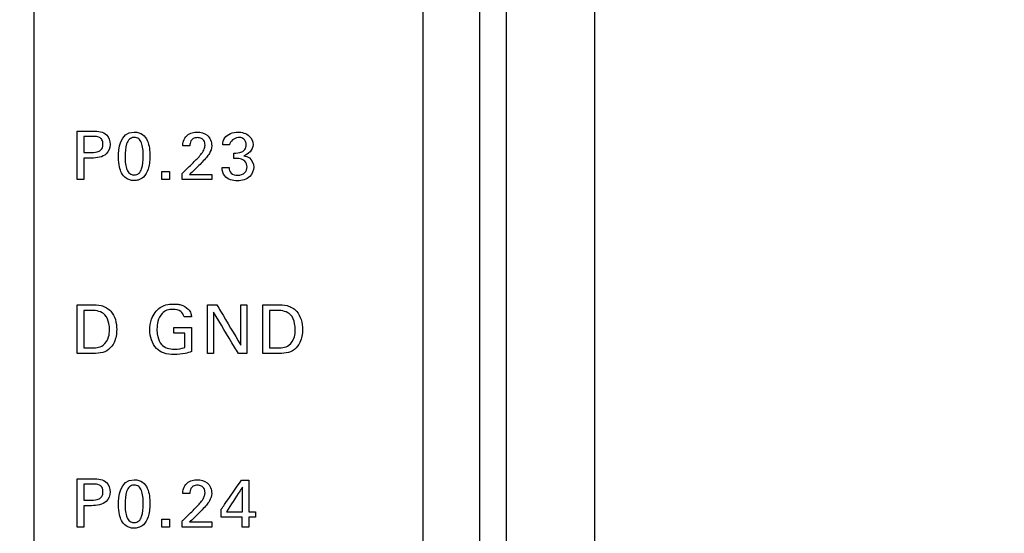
# Model space of a CAD drawing. Header units: inches. Extents: x 0 to 34, y 0 to 22.
# Tile 62 of 119: x 18.8 to 19.915, y 11.955 to 12.537. Entities that reach past the tile are written whole.
import ezdxf

# ---------------------------------------------------------------- set-up
doc = ezdxf.new("R2010")
doc.units = ezdxf.units.IN
doc.header["$LTSCALE"] = 1.87
doc.header["$MEASUREMENT"] = 0
doc.layers.get('0').update_dxf_attribs({"linetype": 'CONTINUOUS'})
doc.layers.add('DATUMCURVES', color=7, linetype='CONTINUOUS')
doc.layers.add('DIMENSIONS', color=7, linetype='CONTINUOUS')
doc.styles.get("Standard").update_dxf_attribs({"font": 'txt', "width": 0.8})
doc.dimstyles.new('DIMSTYLE_1', dxfattribs={"dimtxt": 0.125, "dimasz": 0.18, "dimexe": 0.18, "dimexo": 0.0625, "dimgap": 0.09, "dimtad": 0, "dimtih": 1, "dimtoh": 1, "dimdec": 3, "dimzin": 4, "dimdsep": 46, "dimtxsty": 'STANDARD', "dimblk": '_FILLED', "dimblk1": '_FILLED', "dimblk2": '_FILLED', "dimcen": 0.09, "dimadec": 0, "dimazin": 0, "dimtp": 0.001, "dimtm": 0.001, "dimtfac": 1, "dimtdec": 3, "dimtofl": 0, "dimtmove": 0, "dimatfit": 3, "dimldrblk": '_FILLED', "dimfxl": 1, "dimtolj": 1, "dimtzin": 4, "dimarcsym": 0})

# ---------------------------------------------------------------- blocks, each defined once
blk = doc.blocks.new('_FILLED')
at = {"color": 0, "linetype": 'BYBLOCK'}
blk.add_solid([(0, 0), (-1, 0.1736), (-1, -0.1736)], dxfattribs=at)
blk = doc.blocks.new('*D24')
at = {"layer": 'DIMENSIONS', "color": 2, "linetype": 'CONTINUOUS'}
for p, q in [((18.7996, 16.1229), (20.5474, 16.1229)), ((20.4224, 16.1229), (20.4224, 13.0865)), ((20.4224, 10.1189), (20.4224, 12.8365)), ((18.8587, 10.1189), (20.5474, 10.1189))]:
    blk.add_line(p, q, dxfattribs=at)
at = {"layer": 'DIMENSIONS', "color": 2, "linetype": 'CONTINUOUS', "xscale": 0.18, "yscale": 0.18, "zscale": 0.18}
for p, rotation in [((20.4224, 16.1229), 90), ((20.4224, 10.1189), 270)]:
    blk.add_blockref('_FILLED', p, dxfattribs=dict(at, rotation=rotation))
at = {"layer": 'DIMENSIONS', "color": 2, "linetype": 'CONTINUOUS', "width": 0.8}
for s, p in [('[', (20.3849, 12.899)), (']', (20.9849, 12.899)), ('6.004', (19.7599, 12.899)), ('152.5', (20.4849, 12.899))]:
    blk.add_text(s, height=0.125, dxfattribs=at).set_placement(p)

msp = doc.modelspace()

# ---------------------------------------------------------------- linework, layer by layer
at = {"color": 7, "linetype": 'CONTINUOUS'}
for p, q in [((19.3212, 9.0123), (19.3212, 18.6334)), ((19.3512, 9.015), (19.3512, 18.6307)), ((19.4512, 9.0274), (19.4512, 18.6183)), ((18.8162, 10.0989), (18.8162, 16.1429))]:
    msp.add_line(p, q, dxfattribs=at)
at = {"layer": 'DATUMCURVES', "color": 40, "linetype": 'CONTINUOUS'}
for points, knots in [([(19.2566, 17.8445, 0.8645), (19.2566, 17.4191, 0.8645), (19.2566, 14.6965, 0.8645), (19.2566, 11.9739, 0.8645), (19.2566, 9.6767, 0.8645)], [0, 0, 0, 0, 0.15625, 1, 1, 1, 1]), ([(18.8646, 12.4109, 0.8645), (18.8655, 12.4109, 0.8645), (18.8717, 12.4109, 0.8645), (18.8778, 12.4109, 0.8645), (18.883, 12.4109, 0.8645)], [0, 0, 0, 0, 0.15625, 1, 1, 1, 1]), ([(18.8646, 12.3558, 0.8645), (18.8646, 12.3587, 0.8645), (18.8646, 12.3771, 0.8645), (18.8646, 12.3954, 0.8645), (18.8646, 12.4109, 0.8645)], [0, 0, 0, 0, 0.15625, 1, 1, 1, 1]), ([(18.883, 12.4109, 0.8645), (18.8883, 12.4109, 0.8645), (18.8989, 12.4095, 0.8645), (18.9036, 12.3957, 0.8645), (18.8982, 12.3817, 0.8645), (18.8869, 12.3803, 0.8645), (18.8811, 12.3803, 0.8645)], [0, 0, 0, 0, 0.279689, 0.483849, 0.691073, 1, 1, 1, 1]), ([(18.9294, 12.4097, 0.8645), (18.9373, 12.4097, 0.8645), (18.9462, 12.4011, 0.8645), (18.9477, 12.3799, 0.8645), (18.9459, 12.367, 0.8645), (18.9407, 12.3585, 0.8645), (18.9337, 12.3549, 0.8645), (18.9304, 12.3547, 0.8645), (18.9289, 12.3547, 0.8645), (18.9287, 12.3547, 0.8645)], [0, 0, 0, 0, 0.150648, 0.301297, 0.491483, 0.68167, 0.829807, 0.977945, 1, 1, 1, 1]), ([(18.9845, 12.3942, 0.8645), (18.9845, 12.396, 0.8645), (18.9849, 12.4003, 0.8645), (18.9887, 12.4061, 0.8645), (18.9948, 12.4092, 0.8645), (19.0028, 12.4101, 0.8645), (19.0137, 12.4077, 0.8645), (19.0172, 12.3986, 0.8645), (19.0172, 12.3942, 0.8645)], [0, 0, 0, 0, 0.106954, 0.258337, 0.390804, 0.504223, 0.739344, 1, 1, 1, 1]), ([(19.0297, 12.3952, 0.8645), (19.0298, 12.3979, 0.8645), (19.0318, 12.4065, 0.8645), (19.0414, 12.4097, 0.8645), (19.0468, 12.4097, 0.8645)], [0, 0, 0, 0, 0.333058, 1, 1, 1, 1]), ([(19.0468, 12.4097, 0.8645), (19.0514, 12.4097, 0.8645), (19.0602, 12.4074, 0.8645), (19.067, 12.3935, 0.8645), (19.0588, 12.3841, 0.8645), (19.0535, 12.3829, 0.8645)], [0, 0, 0, 0, 0.335332, 0.600008, 1, 1, 1, 1]), ([(18.8722, 12.4048, 0.8645), (18.8722, 12.4038, 0.8645), (18.8722, 12.3978, 0.8645), (18.8722, 12.3918, 0.8645), (18.8722, 12.3867, 0.8645)], [0, 0, 0, 0, 0.15625, 1, 1, 1, 1]), ([(18.8813, 12.3867, 0.8645), (18.8841, 12.3867, 0.8645), (18.8885, 12.3868, 0.8645), (18.8935, 12.3909, 0.8645), (18.8943, 12.396, 0.8645), (18.8936, 12.401, 0.8645), (18.8892, 12.4048, 0.8645), (18.8853, 12.4048, 0.8645), (18.8829, 12.4048, 0.8645)], [0, 0, 0, 0, 0.244827, 0.369341, 0.527963, 0.677767, 0.790958, 1, 1, 1, 1]), ([(18.9289, 12.4036, 0.8645), (18.9271, 12.4035, 0.8645), (18.9233, 12.4019, 0.8645), (18.9195, 12.3948, 0.8645), (18.9188, 12.3835, 0.8645), (18.9193, 12.3734, 0.8645), (18.9209, 12.3668, 0.8645), (18.9235, 12.363, 0.8645), (18.9261, 12.3616, 0.8645), (18.928, 12.3612, 0.8645), (18.9286, 12.361, 0.8645), (18.9293, 12.3611, 0.8645)], [0, 0, 0, 0, 0.102346, 0.214926, 0.440087, 0.580065, 0.720044, 0.860022, 0.930011, 0.965005, 1, 1, 1, 1]), ([(18.9293, 12.3611, 0.8645), (18.9301, 12.3611, 0.8645), (18.9326, 12.3614, 0.8645), (18.9355, 12.3634, 0.8645), (18.9392, 12.3695, 0.8645), (18.9399, 12.381, 0.8645), (18.9394, 12.3912, 0.8645), (18.9378, 12.398, 0.8645), (18.9349, 12.4025, 0.8645), (18.9311, 12.4037, 0.8645), (18.9291, 12.4036, 0.8645), (18.9289, 12.4036, 0.8645)], [0, 0, 0, 0, 0.052641, 0.105282, 0.210564, 0.421128, 0.562147, 0.703166, 0.844186, 0.985205, 1, 1, 1, 1]), ([(18.995, 12.4014, 0.8645), (18.9945, 12.4009, 0.8645), (18.9929, 12.3988, 0.8645), (18.9925, 12.396, 0.8645), (18.9925, 12.3942, 0.8645)], [0, 0, 0, 0, 0.290348, 1, 1, 1, 1]), ([(18.9975, 12.3763, 0.8645), (19.0005, 12.3792, 0.8645), (19.0046, 12.3836, 0.8645), (19.0089, 12.39, 0.8645), (19.01, 12.3952, 0.8645), (19.009, 12.3998, 0.8645), (19.0055, 12.403, 0.8645), (19.001, 12.4037, 0.8645), (18.9971, 12.4031, 0.8645), (18.9954, 12.4017, 0.8645), (18.995, 12.4014, 0.8645)], [0, 0, 0, 0, 0.28628, 0.428536, 0.528319, 0.656456, 0.738012, 0.84621, 0.964971, 1, 1, 1, 1]), ([(19.0487, 12.4036, 0.8645), (19.0481, 12.4036, 0.8645), (19.0431, 12.4035, 0.8645), (19.0379, 12.3994, 0.8645), (19.0374, 12.3952, 0.8645)], [0, 0, 0, 0, 0.107823, 1, 1, 1, 1]), ([(19.0422, 12.386, 0.8645), (19.0453, 12.3858, 0.8645), (19.0501, 12.386, 0.8645), (19.0555, 12.3899, 0.8645), (19.0567, 12.3947, 0.8645), (19.056, 12.3989, 0.8645), (19.0534, 12.4024, 0.8645), (19.0505, 12.4035, 0.8645), (19.0487, 12.4036, 0.8645)], [0, 0, 0, 0, 0.288966, 0.435225, 0.603617, 0.726546, 0.829508, 1, 1, 1, 1]), ([(19.0172, 12.3942, 0.8645), (19.0172, 12.3912, 0.8645), (19.0154, 12.3863, 0.8645), (19.0124, 12.3825, 0.8645), (19.0112, 12.381, 0.8645)], [0, 0, 0, 0, 0.609585, 1, 1, 1, 1]), ([(18.8722, 12.3803, 0.8645), (18.8722, 12.379, 0.8645), (18.8722, 12.3709, 0.8645), (18.8722, 12.3627, 0.8645), (18.8722, 12.3558, 0.8645)], [0, 0, 0, 0, 0.15625, 1, 1, 1, 1]), ([(18.9287, 12.3547, 0.8645), (18.927, 12.3548, 0.8645), (18.9242, 12.3553, 0.8645), (18.9188, 12.3579, 0.8645), (18.9141, 12.3641, 0.8645), (18.9117, 12.3721, 0.8645), (18.9117, 12.3816, 0.8645)], [0, 0, 0, 0, 0.129991, 0.274424, 0.563292, 1, 1, 1, 1]), ([(18.9837, 12.3627, 0.8645), (18.9844, 12.3635, 0.8645), (18.989, 12.368, 0.8645), (18.9937, 12.3725, 0.8645), (18.9975, 12.3763, 0.8645)], [0, 0, 0, 0, 0.15625, 1, 1, 1, 1]), ([(19.0572, 12.3702, 0.8645), (19.0572, 12.3725, 0.8645), (19.0557, 12.377, 0.8645), (19.0492, 12.3802, 0.8645), (19.0447, 12.3799, 0.8645), (19.0422, 12.3799, 0.8645)], [0, 0, 0, 0, 0.339224, 0.636929, 1, 1, 1, 1]), ([(19.0535, 12.3829, 0.8645), (19.0558, 12.3826, 0.8645), (19.062, 12.3806, 0.8645), (19.0648, 12.3739, 0.8645), (19.0648, 12.3701, 0.8645)], [0, 0, 0, 0, 0.381804, 1, 1, 1, 1]), ([(18.9922, 12.3618, 0.8645), (18.9935, 12.3618, 0.8645), (19.0019, 12.3618, 0.8645), (19.0103, 12.3618, 0.8645), (19.0173, 12.3618, 0.8645)], [0, 0, 0, 0, 0.15625, 1, 1, 1, 1]), ([(19.0648, 12.3701, 0.8645), (19.0648, 12.3662, 0.8645), (19.0607, 12.3572, 0.8645), (19.0464, 12.353, 0.8645), (19.0315, 12.357, 0.8645), (19.029, 12.3661, 0.8645), (19.0289, 12.3694, 0.8645)], [0, 0, 0, 0, 0.223076, 0.507341, 0.808234, 1, 1, 1, 1]), ([(19.037, 12.3694, 0.8645), (19.0369, 12.3672, 0.8645), (19.0388, 12.3619, 0.8645), (19.047, 12.36, 0.8645), (19.0552, 12.3624, 0.8645), (19.0572, 12.3678, 0.8645), (19.0572, 12.3702, 0.8645)], [0, 0, 0, 0, 0.222687, 0.480871, 0.768304, 1, 1, 1, 1]), ([(19.0173, 12.3558, 0.8645), (19.0156, 12.3558, 0.8645), (19.0044, 12.3558, 0.8645), (18.9932, 12.3558, 0.8645), (18.9837, 12.3558, 0.8645)], [0, 0, 0, 0, 0.15625, 1, 1, 1, 1]), ([(18.8646, 12.214, 0.8645), (18.8654, 12.214, 0.8645), (18.8707, 12.214, 0.8645), (18.876, 12.214, 0.8645), (18.8805, 12.214, 0.8645)], [0, 0, 0, 0, 0.15625, 1, 1, 1, 1]), ([(18.8646, 12.1588, 0.8645), (18.8646, 12.1617, 0.8645), (18.8646, 12.1801, 0.8645), (18.8646, 12.1984, 0.8645), (18.8646, 12.214, 0.8645)], [0, 0, 0, 0, 0.15625, 1, 1, 1, 1]), ([(18.8722, 12.2076, 0.8645), (18.8722, 12.2054, 0.8645), (18.8722, 12.1912, 0.8645), (18.8722, 12.177, 0.8645), (18.8722, 12.1651, 0.8645)], [0, 0, 0, 0, 0.15625, 1, 1, 1, 1]), ([(18.8805, 12.214, 0.8645), (18.8844, 12.214, 0.8645), (18.8925, 12.2141, 0.8645), (18.9067, 12.2059, 0.8645), (18.9108, 12.1881, 0.8645), (18.9081, 12.1725, 0.8645), (18.9011, 12.1626, 0.8645), (18.8909, 12.1586, 0.8645), (18.8838, 12.1588, 0.8645), (18.8801, 12.1588, 0.8645)], [0, 0, 0, 0, 0.126371, 0.260567, 0.498761, 0.65979, 0.770308, 0.8786, 1, 1, 1, 1]), ([(18.9014, 12.1856, 0.8645), (18.9014, 12.188, 0.8645), (18.9008, 12.194, 0.8645), (18.8967, 12.2055, 0.8645), (18.8865, 12.2076, 0.8645), (18.8814, 12.2076, 0.8645)], [0, 0, 0, 0, 0.215473, 0.541923, 1, 1, 1, 1]), ([(18.9471, 12.1855, 0.8645), (18.9471, 12.1896, 0.8645), (18.9485, 12.1992, 0.8645), (18.9562, 12.2108, 0.8645), (18.9668, 12.2145, 0.8645), (18.9733, 12.2149, 0.8645), (18.9782, 12.2148, 0.8645), (18.984, 12.2137, 0.8645), (18.9901, 12.2104, 0.8645), (18.9938, 12.2048, 0.8645), (18.9942, 12.2015, 0.8645), (18.9943, 12.2002, 0.8645)], [0, 0, 0, 0, 0.170841, 0.400077, 0.528669, 0.621344, 0.671727, 0.730151, 0.865837, 0.945171, 1, 1, 1, 1]), ([(18.9859, 12.2002, 0.8645), (18.9855, 12.2026, 0.8645), (18.9824, 12.2079, 0.8645), (18.974, 12.2092, 0.8645), (18.9665, 12.2083, 0.8645), (18.9596, 12.2038, 0.8645), (18.9559, 12.1957, 0.8645), (18.9549, 12.1869, 0.8645), (18.9554, 12.1815, 0.8645), (18.9559, 12.1791, 0.8645)], [0, 0, 0, 0, 0.129036, 0.289539, 0.416824, 0.531171, 0.710535, 0.868171, 1, 1, 1, 1]), ([(19.0124, 12.1588, 0.8645), (19.0124, 12.1617, 0.8645), (19.0124, 12.1801, 0.8645), (19.0124, 12.1984, 0.8645), (19.0124, 12.214, 0.8645)], [0, 0, 0, 0, 0.15625, 1, 1, 1, 1]), ([(19.0474, 12.1588, 0.8645), (19.0459, 12.1612, 0.8645), (19.0365, 12.1768, 0.8645), (19.0272, 12.1925, 0.8645), (19.0193, 12.2056, 0.8645)], [0, 0, 0, 0, 0.15625, 1, 1, 1, 1]), ([(19.0193, 12.2056, 0.8645), (19.0193, 12.2032, 0.8645), (19.0193, 12.1876, 0.8645), (19.0193, 12.172, 0.8645), (19.0193, 12.1588, 0.8645)], [0, 0, 0, 0, 0.15625, 1, 1, 1, 1]), ([(19.023, 12.214, 0.8645), (19.0244, 12.2116, 0.8645), (19.0334, 12.1964, 0.8645), (19.0425, 12.1812, 0.8645), (19.0501, 12.1684, 0.8645)], [0, 0, 0, 0, 0.15625, 1, 1, 1, 1]), ([(19.0501, 12.1684, 0.8645), (19.0501, 12.1707, 0.8645), (19.0501, 12.1859, 0.8645), (19.0501, 12.2011, 0.8645), (19.0501, 12.214, 0.8645)], [0, 0, 0, 0, 0.15625, 1, 1, 1, 1]), ([(19.0571, 12.214, 0.8645), (19.0571, 12.2111, 0.8645), (19.0571, 12.1927, 0.8645), (19.0571, 12.1743, 0.8645), (19.0571, 12.1588, 0.8645)], [0, 0, 0, 0, 0.15625, 1, 1, 1, 1]), ([(19.0751, 12.214, 0.8645), (19.0759, 12.214, 0.8645), (19.0812, 12.214, 0.8645), (19.0865, 12.214, 0.8645), (19.091, 12.214, 0.8645)], [0, 0, 0, 0, 0.15625, 1, 1, 1, 1]), ([(19.0751, 12.1588, 0.8645), (19.0751, 12.1617, 0.8645), (19.0751, 12.1801, 0.8645), (19.0751, 12.1984, 0.8645), (19.0751, 12.214, 0.8645)], [0, 0, 0, 0, 0.15625, 1, 1, 1, 1]), ([(19.0827, 12.2076, 0.8645), (19.0827, 12.2054, 0.8645), (19.0827, 12.1912, 0.8645), (19.0827, 12.177, 0.8645), (19.0827, 12.1651, 0.8645)], [0, 0, 0, 0, 0.15625, 1, 1, 1, 1]), ([(19.091, 12.214, 0.8645), (19.0949, 12.214, 0.8645), (19.1031, 12.2141, 0.8645), (19.1172, 12.2058, 0.8645), (19.1214, 12.1881, 0.8645), (19.1186, 12.1725, 0.8645), (19.1116, 12.1626, 0.8645), (19.1014, 12.1586, 0.8645), (19.0943, 12.1588, 0.8645), (19.0906, 12.1588, 0.8645)], [0, 0, 0, 0, 0.126484, 0.260573, 0.498804, 0.659838, 0.770317, 0.878604, 1, 1, 1, 1]), ([(19.1119, 12.1856, 0.8645), (19.1119, 12.188, 0.8645), (19.1113, 12.194, 0.8645), (19.1072, 12.2055, 0.8645), (19.097, 12.2076, 0.8645), (19.0919, 12.2076, 0.8645)], [0, 0, 0, 0, 0.215397, 0.541732, 1, 1, 1, 1]), ([(18.8797, 12.1651, 0.8645), (18.8846, 12.1651, 0.8645), (18.8944, 12.1656, 0.8645), (18.9008, 12.1765, 0.8645), (18.9014, 12.1829, 0.8645), (18.9014, 12.1856, 0.8645)], [0, 0, 0, 0, 0.43171, 0.765023, 1, 1, 1, 1]), ([(18.9945, 12.1609, 0.8645), (18.992, 12.1601, 0.8645), (18.9856, 12.1583, 0.8645), (18.9748, 12.1571, 0.8645), (18.9633, 12.1583, 0.8645), (18.9537, 12.1644, 0.8645), (18.9482, 12.174, 0.8645), (18.9471, 12.1816, 0.8645), (18.9471, 12.1855, 0.8645)], [0, 0, 0, 0, 0.120849, 0.310351, 0.504509, 0.645824, 0.82138, 1, 1, 1, 1]), ([(18.9742, 12.1881, 0.8645), (18.9753, 12.1881, 0.8645), (18.982, 12.1881, 0.8645), (18.9888, 12.1881, 0.8645), (18.9945, 12.1881, 0.8645)], [0, 0, 0, 0, 0.15625, 1, 1, 1, 1]), ([(18.9945, 12.1881, 0.8645), (18.9945, 12.1867, 0.8645), (18.9945, 12.1776, 0.8645), (18.9945, 12.1686, 0.8645), (18.9945, 12.1609, 0.8645)], [0, 0, 0, 0, 0.15625, 1, 1, 1, 1]), ([(19.0902, 12.1651, 0.8645), (19.0951, 12.1651, 0.8645), (19.105, 12.1656, 0.8645), (19.1113, 12.1765, 0.8645), (19.1119, 12.1829, 0.8645), (19.1119, 12.1856, 0.8645)], [0, 0, 0, 0, 0.431913, 0.765107, 1, 1, 1, 1]), ([(18.9559, 12.1791, 0.8645), (18.956, 12.1787, 0.8645), (18.9567, 12.1751, 0.8645), (18.959, 12.1689, 0.8645), (18.9668, 12.1642, 0.8645), (18.9762, 12.1633, 0.8645), (18.983, 12.1643, 0.8645), (18.9868, 12.1654, 0.8645)], [0, 0, 0, 0, 0.031758, 0.278567, 0.480402, 0.689058, 1, 1, 1, 1]), ([(18.9868, 12.1654, 0.8645), (18.9868, 12.1663, 0.8645), (18.9868, 12.1717, 0.8645), (18.9868, 12.1772, 0.8645), (18.9868, 12.1818, 0.8645)], [0, 0, 0, 0, 0.15625, 1, 1, 1, 1]), ([(18.8801, 12.1588, 0.8645), (18.8793, 12.1588, 0.8645), (18.8741, 12.1588, 0.8645), (18.8689, 12.1588, 0.8645), (18.8646, 12.1588, 0.8645)], [0, 0, 0, 0, 0.15625, 1, 1, 1, 1]), ([(19.0906, 12.1588, 0.8645), (19.0898, 12.1588, 0.8645), (19.0846, 12.1588, 0.8645), (19.0794, 12.1588, 0.8645), (19.0751, 12.1588, 0.8645)], [0, 0, 0, 0, 0.15625, 1, 1, 1, 1]), ([(18.8646, 12.0169, 0.8645), (18.8655, 12.0169, 0.8645), (18.8717, 12.0169, 0.8645), (18.8778, 12.0169, 0.8645), (18.883, 12.0169, 0.8645)], [0, 0, 0, 0, 0.15625, 1, 1, 1, 1]), ([(18.8646, 11.9618, 0.8645), (18.8646, 11.9647, 0.8645), (18.8646, 11.9831, 0.8645), (18.8646, 12.0014, 0.8645), (18.8646, 12.0169, 0.8645)], [0, 0, 0, 0, 0.15625, 1, 1, 1, 1]), ([(18.883, 12.0169, 0.8645), (18.8883, 12.0169, 0.8645), (18.8989, 12.0155, 0.8645), (18.9036, 12.0017, 0.8645), (18.8982, 11.9877, 0.8645), (18.8869, 11.9863, 0.8645), (18.8811, 11.9863, 0.8645)], [0, 0, 0, 0, 0.279696, 0.483856, 0.691079, 1, 1, 1, 1]), ([(18.8722, 12.0108, 0.8645), (18.8722, 12.0098, 0.8645), (18.8722, 12.0038, 0.8645), (18.8722, 11.9978, 0.8645), (18.8722, 11.9927, 0.8645)], [0, 0, 0, 0, 0.15625, 1, 1, 1, 1]), ([(18.8813, 11.9927, 0.8645), (18.8841, 11.9927, 0.8645), (18.8885, 11.9928, 0.8645), (18.8935, 11.9969, 0.8645), (18.8943, 12.002, 0.8645), (18.8936, 12.007, 0.8645), (18.8892, 12.0108, 0.8645), (18.8853, 12.0108, 0.8645), (18.8829, 12.0108, 0.8645)], [0, 0, 0, 0, 0.244827, 0.36935, 0.527994, 0.677775, 0.790959, 1, 1, 1, 1]), ([(18.9289, 12.0096, 0.8645), (18.9271, 12.0095, 0.8645), (18.9233, 12.0079, 0.8645), (18.9195, 12.0008, 0.8645), (18.9188, 11.9895, 0.8645), (18.9193, 11.9794, 0.8645), (18.9209, 11.9728, 0.8645), (18.9235, 11.969, 0.8645), (18.9261, 11.9676, 0.8645), (18.928, 11.9672, 0.8645), (18.9286, 11.967, 0.8645), (18.9293, 11.9671, 0.8645)], [0, 0, 0, 0, 0.102398, 0.215036, 0.440313, 0.580235, 0.720156, 0.860078, 0.930039, 0.96502, 1, 1, 1, 1]), ([(18.9294, 12.0157, 0.8645), (18.9373, 12.0157, 0.8645), (18.9462, 12.0071, 0.8645), (18.9477, 11.9859, 0.8645), (18.9459, 11.973, 0.8645), (18.9407, 11.9645, 0.8645), (18.9337, 11.9609, 0.8645), (18.9304, 11.9607, 0.8645), (18.9289, 11.9607, 0.8645), (18.9287, 11.9607, 0.8645)], [0, 0, 0, 0, 0.150684, 0.301367, 0.491551, 0.681734, 0.829842, 0.977949, 1, 1, 1, 1]), ([(18.9293, 11.9671, 0.8645), (18.9301, 11.9671, 0.8645), (18.9326, 11.9674, 0.8645), (18.9355, 11.9694, 0.8645), (18.9392, 11.9755, 0.8645), (18.9399, 11.9869, 0.8645), (18.9394, 11.9972, 0.8645), (18.9378, 12.004, 0.8645), (18.9349, 12.0085, 0.8645), (18.9311, 12.0097, 0.8645), (18.9291, 12.0096, 0.8645), (18.9289, 12.0096, 0.8645)], [0, 0, 0, 0, 0.052636, 0.105273, 0.210546, 0.421092, 0.56212, 0.703148, 0.844176, 0.985204, 1, 1, 1, 1]), ([(18.9845, 12.0002, 0.8645), (18.9845, 12.002, 0.8645), (18.9849, 12.0063, 0.8645), (18.9887, 12.0121, 0.8645), (18.9948, 12.0152, 0.8645), (19.0028, 12.0161, 0.8645), (19.0137, 12.0137, 0.8645), (19.0172, 12.0046, 0.8645), (19.0172, 12.0002, 0.8645)], [0, 0, 0, 0, 0.107049, 0.25832, 0.390787, 0.5042, 0.73928, 1, 1, 1, 1]), ([(18.995, 12.0074, 0.8645), (18.9945, 12.0069, 0.8645), (18.9929, 12.0047, 0.8645), (18.9925, 12.002, 0.8645), (18.9925, 12.0002, 0.8645)], [0, 0, 0, 0, 0.290386, 1, 1, 1, 1]), ([(18.9975, 11.9823, 0.8645), (19.0005, 11.9852, 0.8645), (19.0046, 11.9896, 0.8645), (19.0089, 11.996, 0.8645), (19.01, 12.0012, 0.8645), (19.009, 12.0058, 0.8645), (19.0055, 12.009, 0.8645), (19.001, 12.0097, 0.8645), (18.9971, 12.0091, 0.8645), (18.9954, 12.0077, 0.8645), (18.995, 12.0074, 0.8645)], [0, 0, 0, 0, 0.286265, 0.428534, 0.528288, 0.656536, 0.738036, 0.846219, 0.964974, 1, 1, 1, 1]), ([(19.0281, 11.9823, 0.8645), (19.0293, 11.9841, 0.8645), (19.0369, 11.9951, 0.8645), (19.0446, 12.0061, 0.8645), (19.051, 12.0153, 0.8645)], [0, 0, 0, 0, 0.15625, 1, 1, 1, 1]), ([(19.0522, 12.0073, 0.8645), (19.0512, 12.0059, 0.8645), (19.0451, 11.9966, 0.8645), (19.039, 11.9873, 0.8645), (19.0339, 11.9794, 0.8645)], [0, 0, 0, 0, 0.15625, 1, 1, 1, 1]), ([(19.0522, 11.9794, 0.8645), (19.0522, 11.9809, 0.8645), (19.0522, 11.9902, 0.8645), (19.0522, 11.9995, 0.8645), (19.0522, 12.0073, 0.8645)], [0, 0, 0, 0, 0.15625, 1, 1, 1, 1]), ([(19.0593, 12.0153, 0.8645), (19.0593, 12.0135, 0.8645), (19.0593, 12.0015, 0.8645), (19.0593, 11.9895, 0.8645), (19.0593, 11.9794, 0.8645)], [0, 0, 0, 0, 0.15625, 1, 1, 1, 1]), ([(19.0172, 12.0002, 0.8645), (19.0172, 11.9972, 0.8645), (19.0154, 11.9923, 0.8645), (19.0124, 11.9885, 0.8645), (19.0112, 11.987, 0.8645)], [0, 0, 0, 0, 0.609607, 1, 1, 1, 1]), ([(18.8722, 11.9863, 0.8645), (18.8722, 11.985, 0.8645), (18.8722, 11.9769, 0.8645), (18.8722, 11.9687, 0.8645), (18.8722, 11.9618, 0.8645)], [0, 0, 0, 0, 0.15625, 1, 1, 1, 1]), ([(18.9287, 11.9607, 0.8645), (18.927, 11.9608, 0.8645), (18.9242, 11.9613, 0.8645), (18.9188, 11.9639, 0.8645), (18.9141, 11.9701, 0.8645), (18.9117, 11.9781, 0.8645), (18.9117, 11.9876, 0.8645)], [0, 0, 0, 0, 0.129959, 0.274358, 0.563156, 1, 1, 1, 1]), ([(18.9837, 11.9688, 0.8645), (18.9844, 11.9695, 0.8645), (18.989, 11.974, 0.8645), (18.9937, 11.9785, 0.8645), (18.9975, 11.9823, 0.8645)], [0, 0, 0, 0, 0.15625, 1, 1, 1, 1]), ([(19.0519, 11.9733, 0.8645), (19.0507, 11.9733, 0.8645), (19.0428, 11.9733, 0.8645), (19.0348, 11.9733, 0.8645), (19.0281, 11.9733, 0.8645)], [0, 0, 0, 0, 0.15625, 1, 1, 1, 1]), ([(19.0339, 11.9794, 0.8645), (19.0349, 11.9794, 0.8645), (19.0409, 11.9794, 0.8645), (19.047, 11.9794, 0.8645), (19.0522, 11.9794, 0.8645)], [0, 0, 0, 0, 0.15625, 1, 1, 1, 1]), ([(19.0173, 11.9618, 0.8645), (19.0156, 11.9618, 0.8645), (19.0044, 11.9618, 0.8645), (18.9932, 11.9618, 0.8645), (18.9837, 11.9618, 0.8645)], [0, 0, 0, 0, 0.15625, 1, 1, 1, 1]), ([(18.9922, 11.9678, 0.8645), (18.9935, 11.9678, 0.8645), (19.0019, 11.9678, 0.8645), (19.0103, 11.9678, 0.8645), (19.0173, 11.9678, 0.8645)], [0, 0, 0, 0, 0.15625, 1, 1, 1, 1])]:
    msp.add_open_spline(points, degree=3, knots=knots, dxfattribs=at)
for points in [[(18.9117, 12.3816, 0.8645), (18.9117, 12.3895, 0.8645), (18.9126, 12.4097, 0.8645), (18.9294, 12.4097, 0.8645)], [(18.8829, 12.4048, 0.8645), (18.8793, 12.4048, 0.8645), (18.8758, 12.4048, 0.8645), (18.8722, 12.4048, 0.8645)], [(19.0374, 12.3952, 0.8645), (19.0348, 12.3952, 0.8645), (19.0323, 12.3952, 0.8645), (19.0297, 12.3952, 0.8645)], [(18.8722, 12.3867, 0.8645), (18.8752, 12.3867, 0.8645), (18.8783, 12.3867, 0.8645), (18.8813, 12.3867, 0.8645)], [(18.9925, 12.3942, 0.8645), (18.9898, 12.3942, 0.8645), (18.9872, 12.3942, 0.8645), (18.9845, 12.3942, 0.8645)], [(19.0422, 12.3799, 0.8645), (19.0422, 12.3819, 0.8645), (19.0422, 12.384, 0.8645), (19.0422, 12.386, 0.8645)], [(18.8811, 12.3803, 0.8645), (18.8782, 12.3803, 0.8645), (18.8752, 12.3803, 0.8645), (18.8722, 12.3803, 0.8645)], [(19.0112, 12.381, 0.8645), (19.0082, 12.3773, 0.8645), (19.0048, 12.374, 0.8645), (19.0014, 12.3706, 0.8645)], [(18.9608, 12.365, 0.8645), (18.9636, 12.365, 0.8645), (18.9665, 12.365, 0.8645), (18.9693, 12.365, 0.8645)], [(18.9608, 12.3558, 0.8645), (18.9608, 12.3589, 0.8645), (18.9608, 12.3619, 0.8645), (18.9608, 12.365, 0.8645)], [(18.9693, 12.365, 0.8645), (18.9693, 12.3619, 0.8645), (18.9693, 12.3589, 0.8645), (18.9693, 12.3558, 0.8645)], [(18.9837, 12.3558, 0.8645), (18.9837, 12.3581, 0.8645), (18.9837, 12.3604, 0.8645), (18.9837, 12.3627, 0.8645)], [(19.0014, 12.3706, 0.8645), (18.9984, 12.3677, 0.8645), (18.9953, 12.3648, 0.8645), (18.9922, 12.3618, 0.8645)], [(19.0173, 12.3618, 0.8645), (19.0173, 12.3598, 0.8645), (19.0173, 12.3578, 0.8645), (19.0173, 12.3558, 0.8645)], [(19.0289, 12.3694, 0.8645), (19.0316, 12.3694, 0.8645), (19.0343, 12.3694, 0.8645), (19.037, 12.3694, 0.8645)], [(18.8722, 12.3558, 0.8645), (18.8696, 12.3558, 0.8645), (18.8671, 12.3558, 0.8645), (18.8646, 12.3558, 0.8645)], [(18.9693, 12.3558, 0.8645), (18.9665, 12.3558, 0.8645), (18.9636, 12.3558, 0.8645), (18.9608, 12.3558, 0.8645)], [(18.8814, 12.2076, 0.8645), (18.8783, 12.2076, 0.8645), (18.8752, 12.2076, 0.8645), (18.8722, 12.2076, 0.8645)], [(19.0124, 12.214, 0.8645), (19.0159, 12.214, 0.8645), (19.0194, 12.214, 0.8645), (19.023, 12.214, 0.8645)], [(19.0501, 12.214, 0.8645), (19.0524, 12.214, 0.8645), (19.0548, 12.214, 0.8645), (19.0571, 12.214, 0.8645)], [(19.0919, 12.2076, 0.8645), (19.0888, 12.2076, 0.8645), (19.0858, 12.2076, 0.8645), (19.0827, 12.2076, 0.8645)], [(18.9943, 12.2002, 0.8645), (18.9915, 12.2002, 0.8645), (18.9887, 12.2002, 0.8645), (18.9859, 12.2002, 0.8645)], [(18.9742, 12.1818, 0.8645), (18.9742, 12.1839, 0.8645), (18.9742, 12.186, 0.8645), (18.9742, 12.1881, 0.8645)], [(18.9868, 12.1818, 0.8645), (18.9826, 12.1818, 0.8645), (18.9784, 12.1818, 0.8645), (18.9742, 12.1818, 0.8645)], [(18.8722, 12.1651, 0.8645), (18.8747, 12.1651, 0.8645), (18.8772, 12.1651, 0.8645), (18.8797, 12.1651, 0.8645)], [(19.0827, 12.1651, 0.8645), (19.0852, 12.1651, 0.8645), (19.0877, 12.1651, 0.8645), (19.0902, 12.1651, 0.8645)], [(19.0193, 12.1588, 0.8645), (19.017, 12.1588, 0.8645), (19.0147, 12.1588, 0.8645), (19.0124, 12.1588, 0.8645)], [(19.0571, 12.1588, 0.8645), (19.0539, 12.1588, 0.8645), (19.0506, 12.1588, 0.8645), (19.0474, 12.1588, 0.8645)], [(18.8829, 12.0108, 0.8645), (18.8793, 12.0108, 0.8645), (18.8758, 12.0108, 0.8645), (18.8722, 12.0108, 0.8645)], [(18.9117, 11.9876, 0.8645), (18.9117, 11.9955, 0.8645), (18.9126, 12.0157, 0.8645), (18.9294, 12.0157, 0.8645)], [(19.051, 12.0153, 0.8645), (19.0538, 12.0153, 0.8645), (19.0565, 12.0153, 0.8645), (19.0593, 12.0153, 0.8645)], [(18.9925, 12.0002, 0.8645), (18.9898, 12.0002, 0.8645), (18.9872, 12.0002, 0.8645), (18.9845, 12.0002, 0.8645)], [(18.8722, 11.9927, 0.8645), (18.8752, 11.9927, 0.8645), (18.8783, 11.9927, 0.8645), (18.8813, 11.9927, 0.8645)], [(18.8811, 11.9863, 0.8645), (18.8782, 11.9863, 0.8645), (18.8752, 11.9863, 0.8645), (18.8722, 11.9863, 0.8645)], [(19.0112, 11.987, 0.8645), (19.0082, 11.9833, 0.8645), (19.0048, 11.98, 0.8645), (19.0014, 11.9766, 0.8645)], [(19.0014, 11.9766, 0.8645), (18.9984, 11.9737, 0.8645), (18.9953, 11.9708, 0.8645), (18.9922, 11.9678, 0.8645)], [(19.0281, 11.9733, 0.8645), (19.0281, 11.9763, 0.8645), (19.0281, 11.9793, 0.8645), (19.0281, 11.9823, 0.8645)], [(19.0519, 11.9618, 0.8645), (19.0519, 11.9656, 0.8645), (19.0519, 11.9694, 0.8645), (19.0519, 11.9733, 0.8645)], [(19.0593, 11.9794, 0.8645), (19.0618, 11.9794, 0.8645), (19.0644, 11.9794, 0.8645), (19.067, 11.9794, 0.8645)], [(19.067, 11.9733, 0.8645), (19.0644, 11.9733, 0.8645), (19.0618, 11.9733, 0.8645), (19.0593, 11.9733, 0.8645)], [(19.0593, 11.9733, 0.8645), (19.0593, 11.9694, 0.8645), (19.0593, 11.9656, 0.8645), (19.0593, 11.9618, 0.8645)], [(19.067, 11.9794, 0.8645), (19.067, 11.9774, 0.8645), (19.067, 11.9753, 0.8645), (19.067, 11.9733, 0.8645)], [(18.8722, 11.9618, 0.8645), (18.8696, 11.9618, 0.8645), (18.8671, 11.9618, 0.8645), (18.8646, 11.9618, 0.8645)], [(18.9608, 11.971, 0.8645), (18.9636, 11.971, 0.8645), (18.9665, 11.971, 0.8645), (18.9693, 11.971, 0.8645)], [(18.9608, 11.9618, 0.8645), (18.9608, 11.9649, 0.8645), (18.9608, 11.9679, 0.8645), (18.9608, 11.971, 0.8645)], [(18.9693, 11.9618, 0.8645), (18.9665, 11.9618, 0.8645), (18.9636, 11.9618, 0.8645), (18.9608, 11.9618, 0.8645)], [(18.9693, 11.971, 0.8645), (18.9693, 11.9679, 0.8645), (18.9693, 11.9649, 0.8645), (18.9693, 11.9618, 0.8645)], [(18.9837, 11.9618, 0.8645), (18.9837, 11.9641, 0.8645), (18.9837, 11.9664, 0.8645), (18.9837, 11.9688, 0.8645)], [(19.0173, 11.9678, 0.8645), (19.0173, 11.9658, 0.8645), (19.0173, 11.9638, 0.8645), (19.0173, 11.9618, 0.8645)], [(19.0593, 11.9618, 0.8645), (19.0568, 11.9618, 0.8645), (19.0544, 11.9618, 0.8645), (19.0519, 11.9618, 0.8645)]]:
    msp.add_open_spline(points, degree=3, dxfattribs=at)

# ---------------------------------------------------------------- dimensions: what is measured, and where the dimension line sits
at = {"layer": 'DIMENSIONS', "color": 2, "linetype": 'CONTINUOUS'}
dim = msp.add_linear_dim(base=(20.4224, 16.1229), p1=(18.8587, 10.1189), p2=(18.7996, 16.1229), angle=90, dimstyle='DIMSTYLE_1', dxfattribs=at)
dim.commit()
dim.dimension.update_dxf_attribs({"geometry": '*D24', "text_midpoint": (20.4224, 12.9615), "dimtype": 160})

doc.saveas('drawing.dxf')
